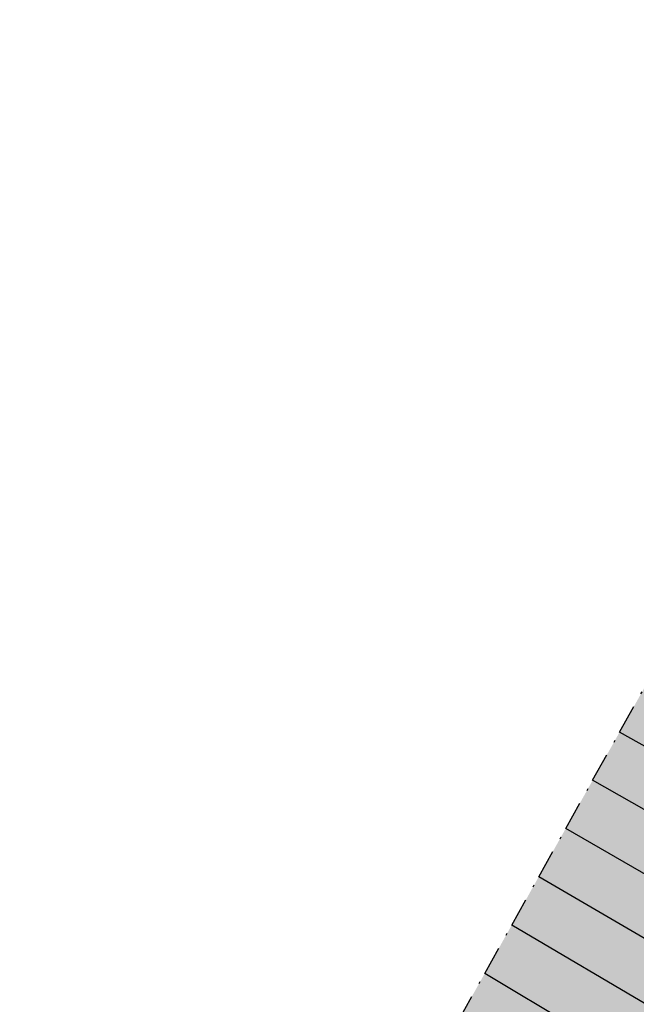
# Model space of a CAD drawing. Header units: metres. Extents: x 768989 to 770994, y 8991298 to 8992309.
# Tile 18 of 57: x 769400 to 769426, y 8991966 to 8992009. Entities that reach past the tile are written whole.
import ezdxf

# ---------------------------------------------------------------- set-up
doc = ezdxf.new("R2010")
doc.units = ezdxf.units.M
doc.header["$XCLIPFRAME"] = 2
doc.linetypes.add('DASHDOT', pattern=[25.4, 12.7, -6.35, 0, -6.35])
doc.layers.add('+SL-Corredor-Descolmatacion', color=30, linetype='DASHDOT')
doc.layers.add('__Ortofoto', color=7, linetype='Continuous')
picture_1 = doc.add_image_def('image1.ecw', size_in_pixel=(24806, 30931))

# ---------------------------------------------------------------- blocks, each defined once
blk = doc.blocks.new('*U112')
at = {"linetype": 'Continuous', "lineweight": -3, "true_color": 0xffffff}
blk.add_hatch(color=7, dxfattribs=at).paths.add_polyline_path([(769390.599, 8991915.278), (769391.828, 8991917.474), (769393.056, 8991919.671), (769394.59, 8991922.415), (769396.204, 8991925.301), (769397.813, 8991928.18), (769399.412, 8991931.04), (769400.635, 8991933.228), (769401.858, 8991935.415), (769403.081, 8991937.603), (769404.304, 8991939.791), (769405.527, 8991941.978), (769406.75, 8991944.166), (769407.974, 8991946.353), (769409.197, 8991948.541), (769410.397, 8991950.687), (769411.576, 8991952.796), (769412.754, 8991954.904), (769413.932, 8991957.011), (769415.109, 8991959.116), (769416.285, 8991961.22), (769417.461, 8991963.324), (769418.637, 8991965.426), (769419.812, 8991967.528), (769420.987, 8991969.629), (769422.161, 8991971.73), (769423.336, 8991973.83), (769424.51, 8991975.931), (769425.684, 8991978.031), (769426.858, 8991980.13), (769428.032, 8991982.23), (769429.206, 8991984.33), (769430.38, 8991986.431), (769431.555, 8991988.531), (769432.729, 8991990.632), (769433.904, 8991992.734), (769435.08, 8991994.836), (769436.255, 8991996.94), (769437.432, 8991999.044), (769438.645, 8992001.214), (769439.866, 8992003.398), (769441.088, 8992005.583), (769442.309, 8992007.767), (769443.531, 8992009.952), (769444.752, 8992012.137), (769445.973, 8992014.321), (769447.195, 8992016.506), (769448.416, 8992018.69), (769449.637, 8992020.875), (769450.859, 8992023.06), (769452.08, 8992025.244), (769453.302, 8992027.429), (769454.523, 8992029.613), (769455.744, 8992031.798), (769456.966, 8992033.983), (769458.187, 8992036.167), (769459.419, 8992038.371), (769460.654, 8992040.579), (769461.888, 8992042.787), (769463.122, 8992044.994), (769464.356, 8992047.201), (769465.589, 8992049.407), (769466.823, 8992051.614), (769468.056, 8992053.82), (769469.29, 8992056.025), (769470.424, 8992058.055), (769470.429, 8992058.063), (769479.752, 8992053.228), (769479.747, 8992053.219), (769477.621, 8992051.721), (769476.47, 8992049.49), (769475.324, 8992047.257), (769474.181, 8992045.022), (769473.041, 8992042.786), (769471.906, 8992040.547), (769470.774, 8992038.307), (769469.646, 8992036.065), (769468.522, 8992033.821), (769467.402, 8992031.576), (769466.287, 8992029.338), (769465.173, 8992027.101), (769464.058, 8992024.863), (769462.943, 8992022.625), (769461.828, 8992020.388), (769460.713, 8992018.15), (769459.599, 8992015.912), (769458.484, 8992013.675), (769457.369, 8992011.437), (769456.254, 8992009.199), (769455.139, 8992006.962), (769454.025, 8992004.724), (769452.91, 8992002.486), (769451.795, 8992000.249), (769450.68, 8991998.011), (769449.565, 8991995.773), (769448.453, 8991993.54), (769447.344, 8991991.333), (769446.224, 8991989.132), (769445.093, 8991986.936), (769443.951, 8991984.746), (769442.798, 8991982.561), (769441.635, 8991980.383), (769440.46, 8991978.21), (769439.274, 8991976.043), (769438.078, 8991973.882), (769436.871, 8991971.727), (769435.653, 8991969.578), (769434.425, 8991967.435), (769433.185, 8991965.299), (769431.935, 8991963.169), (769430.675, 8991961.044), (769429.403, 8991958.927), (769428.122, 8991956.815), (769426.829, 8991954.71), (769425.527, 8991952.612), (769424.213, 8991950.52), (769422.89, 8991948.435), (769421.555, 8991946.356), (769420.211, 8991944.284), (769418.849, 8991942.206), (769417.478, 8991940.116), (769416.106, 8991938.026), (769414.734, 8991935.936), (769413.363, 8991933.846), (769411.991, 8991931.756), (769410.619, 8991929.666), (769409.248, 8991927.576), (769407.876, 8991925.485), (769406.401, 8991923.119), (769405.04, 8991920.672), (769403.803, 8991918.16), (769402.716, 8991915.655), (769401.756, 8991913.346), (769400.797, 8991911.038), (769390.599, 8991915.278)], flags=0)
at = {"layer": '+SL-Corredor-Descolmatacion', "color": 30, "linetype": 'DASHDOT', "lineweight": -3, "ltscale": 0.1}
for p, q in [((769425.684, 8991978.031, 3.828), (769426.858, 8991980.13, 3.832)), ((769424.51, 8991975.931, 3.825), (769425.684, 8991978.031, 3.828)), ((769423.336, 8991973.83, 3.822), (769424.51, 8991975.931, 3.825)), ((769422.161, 8991971.73, 3.819), (769423.336, 8991973.83, 3.822)), ((769420.987, 8991969.629, 3.816), (769422.161, 8991971.73, 3.819)), ((769419.812, 8991967.528, 3.812), (769420.987, 8991969.629, 3.816)), ((769418.637, 8991965.426, 3.809), (769419.812, 8991967.528, 3.812))]:
    blk.add_line(p, q, dxfattribs=at)
at = {"color": 153, "linetype": 'Continuous', "lineweight": -3}
for p, q in [((769436.871, 8991971.727, 3.828), (769425.684, 8991978.031, 3.828)), ((769435.653, 8991969.578, 3.825), (769424.51, 8991975.931, 3.825)), ((769434.425, 8991967.435, 3.822), (769423.336, 8991973.83, 3.822)), ((769433.185, 8991965.299, 3.819), (769422.161, 8991971.73, 3.819)), ((769431.935, 8991963.169, 3.816), (769420.987, 8991969.629, 3.816)), ((769430.675, 8991961.044, 3.812), (769419.812, 8991967.528, 3.812))]:
    blk.add_line(p, q, dxfattribs=at)

msp = doc.modelspace()

# ---------------------------------------------------------------- block references
at = {"layer": '__Ortofoto', "color": 7, "linetype": 'Continuous', "lineweight": -3}
msp.add_blockref('*U112', (0, 0), dxfattribs=at)

# ---------------------------------------------------------------- pictures from other files: only their frames are drawn
at = {"layer": '__Ortofoto'}
image = msp.add_image(picture_1, insert=(768953.111, 8991450.629), size_in_units=(788.093, 982.685), dxfattribs=at)
image.set_boundary_path([(14907.494, 3902.78), (13192.595, 8192.59), (9164.97, 15223.01), (1123.99, 23397.36), (7213.21, 30797.77), (15925.164, 20444.27), (23177.06, 8354.5), (14907.494, 3902.78)])

doc.saveas('drawing.dxf')
